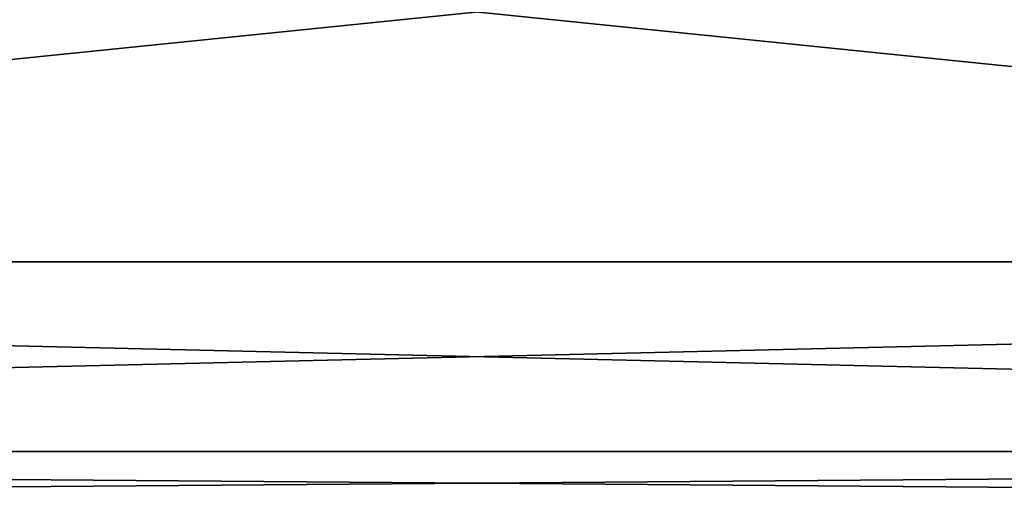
# Model space of a CAD drawing. Header units: millimetres. Extents: x -150 to 150, y 481 to 578.
# Tile 12 of 33: x -7.23 to 8.34, y 512.54 to 520.02. Entities that reach past the tile are written whole.
import ezdxf

# ---------------------------------------------------------------- set-up
doc = ezdxf.new("R2010")
doc.units = ezdxf.units.MM
doc.header["$LTSCALE"] = 17.087905
for name, color, linetype in [('100', 7, 'CONTINUOUS'), ('14', 7, 'CONTINUOUS'), ('16', 7, 'CONTINUOUS'), ('2', 7, 'CONTINUOUS'), ('4', 7, 'CONTINUOUS'), ('97', 7, 'CONTINUOUS'), ('98', 7, 'CONTINUOUS'), ('99', 7, 'CONTINUOUS')]:
    doc.layers.add(name, color=color, linetype=linetype)

msp = doc.modelspace()

# ---------------------------------------------------------------- linework, layer by layer
at = {"layer": '100', "linetype": 'Continuous'}
for points in [[(64, 512.189, 66.732), (64, 513.189, 67), (-64, 512.189, 66.732), (64, 512.189, 66.732)], [(64, 513.189, 67), (-64, 513.189, 67), (-64, 512.189, 66.732), (64, 513.189, 67)]]:
    msp.add_3dface(points, dxfattribs=at)
at = {"layer": '14', "linetype": 'Continuous'}
for points in [[(-148.5, 535.299, 148.5), (148.5, 535.299, 148.5), (-148.5, 504.989, 148.5), (-148.5, 535.299, 148.5)], [(-148.5, 504.989, 148.5), (148.5, 535.299, 148.5), (148.5, 504.989, 148.5), (-148.5, 504.989, 148.5)]]:
    msp.add_3dface(points, dxfattribs=at)
at = {"layer": '16', "linetype": 'Continuous'}
for points in [[(148.5, 504.989, -148.5), (148.5, 535.299, -148.5), (-148.5, 535.299, -148.5), (148.5, 504.989, -148.5)], [(148.5, 504.989, -148.5), (-148.5, 535.299, -148.5), (-148.5, 504.989, -148.5), (148.5, 504.989, -148.5)]]:
    msp.add_3dface(points, dxfattribs=at)
at = {"layer": '2', "linetype": 'Continuous'}
for points in [[(-150, 535.299, 150), (150, 480.899, 150), (150, 535.299, 150), (-150, 535.299, 150)], [(150, 480.899, 150), (-150, 535.299, 150), (-123.75, 486.152, 150), (150, 480.899, 150)]]:
    msp.add_3dface(points, dxfattribs=at)
at = {"layer": '4', "linetype": 'Continuous'}
for points in [[(150, 535.299, -150), (-150, 480.899, -150), (-150, 535.299, -150), (150, 535.299, -150)], [(150, 535.299, -150), (150, 480.899, -150), (-150, 480.899, -150), (150, 535.299, -150)]]:
    msp.add_3dface(points, dxfattribs=at)
at = {"layer": '97', "linetype": 'Continuous'}
for points in [[(64, 516.189, -67), (-64, 513.189, -67), (-64, 516.189, -67), (64, 516.189, -67)], [(64, 513.189, -67), (-64, 513.189, -67), (64, 516.189, -67), (64, 513.189, -67)]]:
    msp.add_3dface(points, dxfattribs=at)
at = {"layer": '98', "linetype": 'Continuous'}
for points in [[(-64, 513.189, -67), (64, 513.189, -67), (64, 512.189, -66.732), (-64, 513.189, -67)], [(-64, 512.189, -66.732), (-64, 513.189, -67), (64, 512.189, -66.732), (-64, 512.189, -66.732)]]:
    msp.add_3dface(points, dxfattribs=at)
at = {"layer": '99', "linetype": 'Continuous'}
for points in [[(-64, 513.189, 67), (64, 513.189, 67), (-64, 516.189, 67), (-64, 513.189, 67)], [(-64, 516.189, 67), (64, 513.189, 67), (64, 516.189, 67), (-64, 516.189, 67)]]:
    msp.add_3dface(points, dxfattribs=at)

doc.saveas('drawing.dxf')
